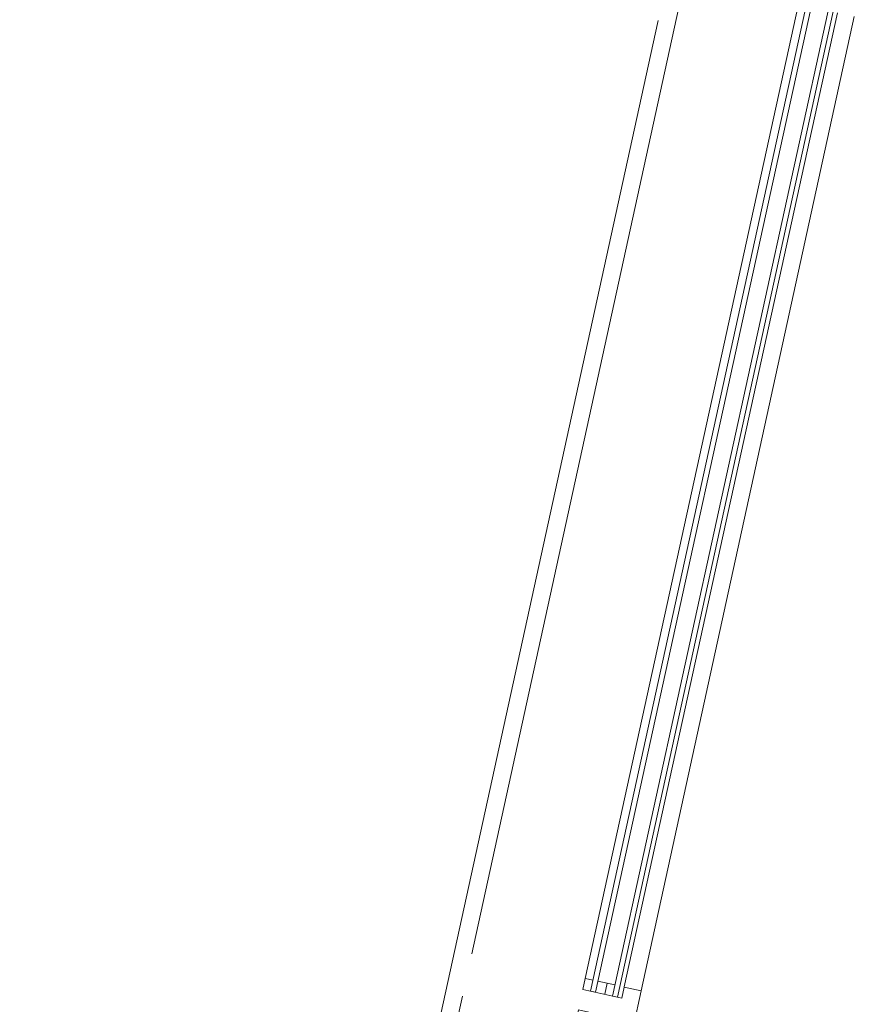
# Model space of a CAD drawing. Header units: metres. Extents: x 233012 to 233264, y 553571 to 554014.
# Tile 241 of 256: x 233205.567 to 233206.529, y 553844.997 to 553846.133. Entities that reach past the tile are written whole.
import ezdxf

# ---------------------------------------------------------------- set-up
doc = ezdxf.new("R2010")
doc.units = ezdxf.units.M
for name, color, linetype, lineweight in [('A-NL$1B_3D-modellen_algemeen', 252, 'Continuous', 5), ('A-NL23_vloeraanzicht', 252, 'Continuous', 5), ('A-NL30_stijlen_dorpels-pui', 252, 'Continuous', 5), ('A-NL38_vlakvullingen-pui', 252, 'Continuous', 5)]:
    doc.layers.add(name, color=color, linetype=linetype, lineweight=lineweight)

# ---------------------------------------------------------------- blocks, each defined once
blk = doc.blocks.new('Rectangular Mullion - NLRS_31_CWM_vliesgevelprofiel bxh 50x200_gen_mie-2811811-01_Situatie')
at = {"layer": 'A-NL30_stijlen_dorpels-pui'}
for p, q in [((233199.8898, 553827.935), (233199.6439, 553826.8115)), ((233200.0207, 553827.9063), (233199.7748, 553826.7829)), ((233200.0209, 553827.9063), (233200.0294, 553827.9044)), ((233200.0656, 553827.8965), (233199.8198, 553826.7731)), ((233200.0353, 553827.9031), (233200.0548, 553827.8988)), ((233199.8393, 553826.7688), (233200.0851, 553827.8922)), ((233199.7836, 553826.781), (233199.775, 553826.7828)), ((233199.809, 553826.7754), (233199.7895, 553826.7797))]:
    blk.add_line(p, q, dxfattribs=at)
blk = doc.blocks.new('NLRS_21_CWP_dubbele beglazing_gen_mie - dubbele beglazing_gen-2812561-01_Situatie')
at = {"layer": 'A-NL38_vlakvullingen-pui'}
for p, q in [((0.588, 0.032), (-0.588, 0.032)), ((-0.588, 0.032), (-0.588, 0.026)), ((-0.588, 0.026), (0.588, 0.026)), ((0.588, 0.026), (0.588, 0.032)), ((0.588, 0.006), (-0.588, 0.006)), ((-0.588, 0.006), (-0.588, 0)), ((-0.588, 0), (0.588, 0)), ((0.588, 0), (0.588, 0.006))]:
    blk.add_line(p, q, dxfattribs=at)
blk = doc.blocks.new('Rectangular Mullion - NLRS_31_CWM_vliesgevelprofiel bxh 50x200_gen_mie-V61-01_Situatie')
at = {"layer": 'A-NL30_stijlen_dorpels-pui'}
for p, q in [((-0.025, 0.025), (0.025, 0.025)), ((-0.025, 0.005), (-0.025, 0.025)), ((0.025, 0.025), (0.025, 0.005)), ((-0.012, 0.005), (-0.025, 0.005)), ((-0.012, -0.041), (-0.012, 0.005)), ((0.025, 0.005), (0.012, 0.005)), ((0.012, 0.005), (0.012, -0.041)), ((-0.025, -0.041), (-0.012, -0.041)), ((0.012, -0.041), (0.025, -0.041))]:
    blk.add_line(p, q, dxfattribs=at)
blk = doc.blocks.new('NLRS_41_GM_WPB_geisoleerde kantplank_gen_mie - d_175-6804785-01_Situatie')
at = {"layer": 'A-NL$1B_3D-modellen_algemeen'}
blk.add_line((6.465, 0.015), (6.452, 0.015), dxfattribs=at)

msp = doc.modelspace()

# ---------------------------------------------------------------- linework, layer by layer
at = {"layer": 'A-NL23_vloeraanzicht'}
msp.add_line((233205.5667, 553842.7673), (233206.3029, 553846.1317), dxfattribs=at)

# ---------------------------------------------------------------- block references
at = {"layer": 'A-NL$1B_3D-modellen_algemeen', "rotation": 77.65672900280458}
msp.add_blockref('NLRS_41_GM_WPB_geisoleerde kantplank_gen_mie - d_175-6804785-01_Situatie', (233204.8769, 553838.7028), dxfattribs=at)
at = {"layer": 'A-NL30_stijlen_dorpels-pui'}
for p in [(6.444, 18.2442), (6.1875, 17.0719)]:
    msp.add_blockref('Rectangular Mullion - NLRS_31_CWM_vliesgevelprofiel bxh 50x200_gen_mie-2811811-01_Situatie', p, dxfattribs=at)
at = {"layer": 'A-NL30_stijlen_dorpels-pui', "extrusion": (0, 0, -1), "rotation": 102.3432709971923}
msp.add_blockref('Rectangular Mullion - NLRS_31_CWM_vliesgevelprofiel bxh 50x200_gen_mie-V61-01_Situatie', (-233206.2535, 553844.9939), dxfattribs=at)
at = {"layer": 'A-NL38_vlakvullingen-pui', "rotation": 77.65672900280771}
msp.add_blockref('NLRS_21_CWP_dubbele beglazing_gen_mie - dubbele beglazing_gen-2812561-01_Situatie', (233206.3818, 553845.58), dxfattribs=at)

doc.saveas('drawing.dxf')
